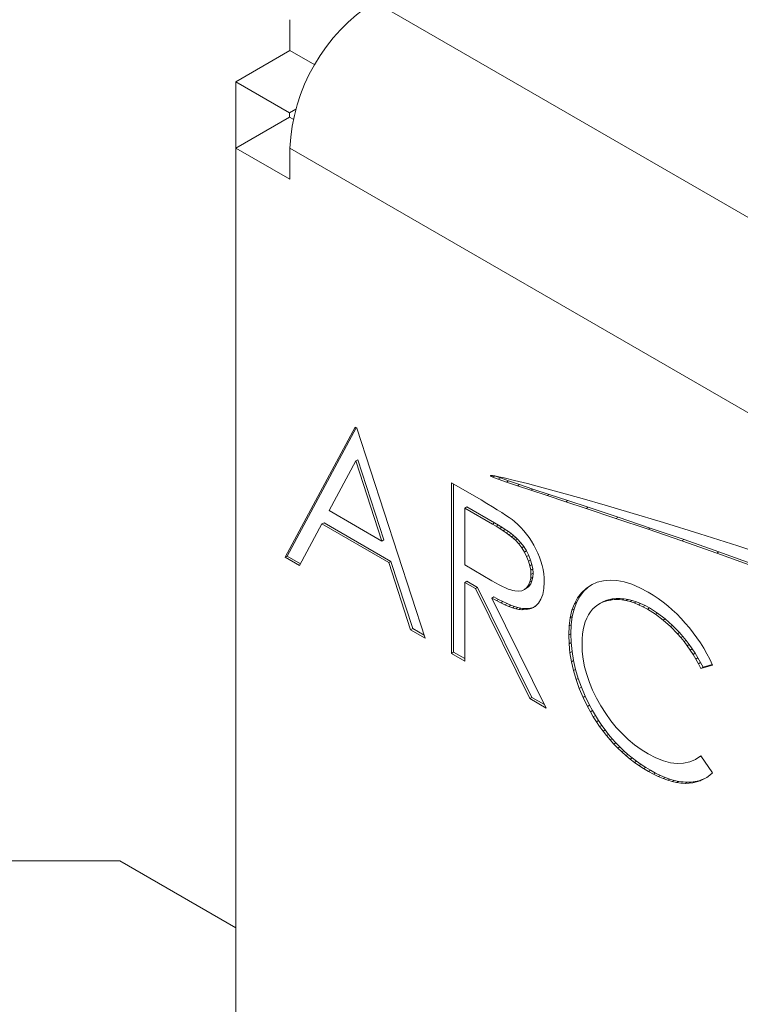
# Model space of a CAD drawing. Header units: inches. Extents: x 0.2 to 16.3, y 0.2 to 11.5.
# Tile 4 of 71: x 0.761 to 1.079, y 1.909 to 2.342. Entities that reach past the tile are written whole.
import ezdxf

# ---------------------------------------------------------------- set-up
doc = ezdxf.new("R2010")
doc.units = ezdxf.units.IN
doc.header["$MEASUREMENT"] = 0

msp = doc.modelspace()

# ---------------------------------------------------------------- linework, layer by layer
at = {"color": 7, "linetype": 'Continuous', "lineweight": 15}
for p, q in [((0.9176, 2.34967), (2.70516, 1.31773)), ((0.88036, 2.34177), (0.88036, 2.32816)), ((0.88036, 2.32816), (0.85657, 2.31443)), ((0.88036, 2.32816), (0.89126, 2.32187)), ((0.88014, 2.30082), (0.85657, 2.31443)), ((0.85657, 2.31443), (0.85657, 2.28529)), ((0.88295, 2.30245), (0.88014, 2.30082)), ((0.88014, 2.30082), (0.88014, 2.2989)), ((0.88014, 2.2989), (0.85657, 2.28529)), ((0.88014, 2.2989), (0.88181, 2.29793)), ((0.85657, 1.73222), (0.85657, 2.28529)), ((0.85657, 2.28529), (0.88036, 2.27156)), ((0.88036, 2.28517), (2.66792, 1.25323)), ((0.88036, 2.27156), (0.88036, 2.28517)), ((0.90901, 2.16246), (0.87819, 2.10524)), ((0.90949, 2.16218), (0.87912, 2.10577)), ((0.90984, 2.16198), (0.90901, 2.16246)), ((0.93982, 2.06966), (0.90984, 2.16198)), ((0.90936, 2.14764), (0.89759, 2.12577)), ((0.91029, 2.14817), (0.90936, 2.14764)), ((0.92081, 2.11237), (0.90936, 2.14764)), ((0.92174, 2.11291), (0.91029, 2.14817)), ((0.96877, 2.14123), (0.96863, 2.14115)), ((0.96865, 2.14119), (0.96863, 2.14115)), ((0.96863, 2.14115), (0.96866, 2.1411)), ((0.96872, 2.14122), (0.96865, 2.14119)), ((0.9689, 2.14124), (0.96866, 2.1411)), ((0.96866, 2.1411), (0.96882, 2.14097)), ((0.96889, 2.14124), (0.96872, 2.14122)), ((0.96925, 2.14121), (0.96882, 2.14097)), ((0.96882, 2.14097), (0.96905, 2.14083)), ((0.96952, 2.14119), (0.96889, 2.14124)), ((0.96964, 2.14118), (0.96905, 2.14083)), ((0.96905, 2.14083), (0.9697, 2.14053)), ((0.97052, 2.14104), (0.96952, 2.14119)), ((0.97056, 2.14103), (0.9697, 2.14053)), ((0.9697, 2.14053), (0.97206, 2.13961)), ((0.97231, 2.14069), (0.97052, 2.14104)), ((0.97087, 2.14097), (0.97299, 2.14015)), ((0.97466, 2.14017), (0.97231, 2.14069)), ((0.96448, 2.13044), (0.95148, 2.13794)), ((0.95148, 2.13794), (0.95148, 2.06293)), ((0.95241, 2.13741), (0.95241, 2.06347)), ((0.97299, 2.14015), (0.97206, 2.13961)), ((0.97206, 2.13961), (0.9757, 2.13832)), ((0.97299, 2.14015), (0.97662, 2.13886)), ((0.97924, 2.13908), (0.97466, 2.14017)), ((0.97662, 2.13886), (0.9757, 2.13832)), ((0.9757, 2.13832), (0.98051, 2.13668)), ((0.97662, 2.13886), (0.98143, 2.13722)), ((0.98498, 2.13762), (0.97924, 2.13908)), ((0.98143, 2.13722), (0.98051, 2.13668)), ((0.98051, 2.13668), (0.98639, 2.13473)), ((0.98143, 2.13722), (0.98732, 2.13526)), ((0.9918, 2.13582), (0.98498, 2.13762)), ((0.98732, 2.13526), (0.98639, 2.13473)), ((0.98639, 2.13473), (0.99359, 2.13235)), ((0.98732, 2.13526), (0.99452, 2.13289)), ((0.99994, 2.13359), (0.9918, 2.13582)), ((0.99452, 2.13289), (0.99359, 2.13235)), ((0.99359, 2.13235), (1.00175, 2.12967)), ((0.99452, 2.13289), (1.00267, 2.1302)), ((1.00907, 2.13103), (0.99994, 2.13359)), ((0.95824, 2.12742), (0.95731, 2.12688)), ((0.97041, 2.12039), (0.95824, 2.12742)), ((0.96708, 2.12892), (0.96448, 2.13044)), ((0.96947, 2.12749), (0.96708, 2.12892)), ((0.97163, 2.12616), (0.96947, 2.12749)), ((1.00267, 2.1302), (1.00175, 2.12967)), ((1.00175, 2.12967), (1.01074, 2.1267)), ((1.00267, 2.1302), (1.01166, 2.12724)), ((1.01911, 2.12814), (1.00907, 2.13103)), ((1.01166, 2.12724), (1.01074, 2.1267)), ((1.01166, 2.12724), (1.02481, 2.12287)), ((1.02998, 2.12495), (1.01911, 2.12814)), ((0.89759, 2.12577), (0.92081, 2.11237)), ((0.95731, 2.12688), (0.95731, 2.10188)), ((0.96949, 2.11985), (0.95731, 2.12688)), ((0.97359, 2.12492), (0.97163, 2.12616)), ((0.97532, 2.12378), (0.97359, 2.12492)), ((0.97683, 2.12274), (0.97532, 2.12378)), ((1.01074, 2.1267), (1.02388, 2.12233)), ((1.04487, 2.12046), (1.02998, 2.12495)), ((0.88456, 2.10157), (0.89443, 2.11991)), ((0.89536, 2.12044), (0.89443, 2.11991)), ((0.89443, 2.11991), (0.92388, 2.10291)), ((0.89536, 2.12044), (0.92481, 2.10344)), ((0.97041, 2.12039), (0.96949, 2.11985)), ((0.97119, 2.11885), (0.96949, 2.11985)), ((0.97212, 2.11939), (0.97041, 2.12039)), ((0.97212, 2.11939), (0.97119, 2.11885)), ((0.97278, 2.11788), (0.97119, 2.11885)), ((0.97371, 2.11841), (0.97212, 2.11939)), ((0.97813, 2.12178), (0.97683, 2.12274)), ((0.97919, 2.12092), (0.97813, 2.12178)), ((0.98061, 2.11967), (0.97919, 2.12092)), ((0.98197, 2.11833), (0.98061, 2.11967)), ((1.02481, 2.12287), (1.02388, 2.12233)), ((1.02388, 2.12233), (1.03804, 2.11756)), ((1.02481, 2.12287), (1.03897, 2.1181)), ((1.06078, 2.11554), (1.04487, 2.12046)), ((0.97371, 2.11841), (0.97278, 2.11788)), ((0.97424, 2.11693), (0.97278, 2.11788)), ((0.97516, 2.11747), (0.97371, 2.11841)), ((0.97516, 2.11747), (0.97424, 2.11693)), ((0.97558, 2.11601), (0.97424, 2.11693)), ((0.9765, 2.11654), (0.97516, 2.11747)), ((0.9765, 2.11654), (0.97558, 2.11601)), ((0.97677, 2.11514), (0.97558, 2.11601)), ((0.9777, 2.11567), (0.9765, 2.11654)), ((0.9777, 2.11567), (0.97677, 2.11514)), ((0.97785, 2.11429), (0.97677, 2.11514)), ((0.97878, 2.11482), (0.9777, 2.11567)), ((0.97878, 2.11482), (0.97785, 2.11429)), ((0.9788, 2.11347), (0.97785, 2.11429)), ((0.97973, 2.114), (0.97878, 2.11482)), ((0.98325, 2.11692), (0.98197, 2.11833)), ((0.98446, 2.11546), (0.98325, 2.11692)), ((0.98561, 2.11391), (0.98446, 2.11546)), ((1.03897, 2.1181), (1.03804, 2.11756)), ((1.03804, 2.11756), (1.05294, 2.11245)), ((1.03897, 2.1181), (1.05386, 2.11298)), ((1.07753, 2.11021), (1.06078, 2.11554)), ((0.92174, 2.11291), (0.92081, 2.11237)), ((0.97973, 2.114), (0.9788, 2.11347)), ((0.97964, 2.11269), (0.9788, 2.11347)), ((0.98056, 2.11322), (0.97964, 2.11269)), ((0.98109, 2.11109), (0.97964, 2.11269)), ((0.98056, 2.11322), (0.97973, 2.114)), ((0.98202, 2.11163), (0.98056, 2.11322)), ((0.98202, 2.11163), (0.98109, 2.11109)), ((0.9824, 2.10937), (0.98109, 2.11109)), ((0.98332, 2.1099), (0.98202, 2.11163)), ((0.98332, 2.1099), (0.9824, 2.10937)), ((0.98448, 2.10805), (0.98332, 2.1099)), ((0.98669, 2.1123), (0.98561, 2.11391)), ((0.9877, 2.11061), (0.98669, 2.1123)), ((0.98864, 2.10886), (0.9877, 2.11061)), ((1.05386, 2.11298), (1.05294, 2.11245)), ((1.05294, 2.11245), (1.06829, 2.10705)), ((1.05386, 2.11298), (1.06922, 2.10758)), ((1.09496, 2.10451), (1.07753, 2.11021)), ((0.87912, 2.10577), (0.87819, 2.10524)), ((0.87912, 2.10577), (0.885, 2.10238)), ((0.98355, 2.10751), (0.9824, 2.10937)), ((0.98448, 2.10805), (0.98355, 2.10751)), ((0.98457, 2.10551), (0.98355, 2.10751)), ((0.9855, 2.10605), (0.98448, 2.10805)), ((0.9855, 2.10605), (0.98457, 2.10551)), ((0.98632, 2.10403), (0.9855, 2.10605)), ((0.9895, 2.10707), (0.98864, 2.10886)), ((0.99024, 2.10526), (0.9895, 2.10707)), ((1.06922, 2.10758), (1.06829, 2.10705)), ((1.06829, 2.10705), (1.08414, 2.1013)), ((1.06922, 2.10758), (1.08506, 2.10184)), ((0.87819, 2.10524), (0.88456, 2.10157)), ((0.92481, 2.10344), (0.92388, 2.10291)), ((0.92388, 2.10291), (0.93348, 2.07332)), ((0.92481, 2.10344), (0.93441, 2.07386)), ((0.95731, 2.10188), (0.9692, 2.09491)), ((0.98539, 2.10349), (0.98457, 2.10551)), ((0.98632, 2.10403), (0.98539, 2.10349)), ((0.98599, 2.10151), (0.98539, 2.10349)), ((0.98691, 2.10204), (0.98599, 2.10151)), ((0.98634, 2.09958), (0.98599, 2.10151)), ((0.98691, 2.10204), (0.98632, 2.10403)), ((0.98727, 2.10011), (0.98691, 2.10204)), ((0.99087, 2.10345), (0.99024, 2.10526)), ((0.99137, 2.10164), (0.99087, 2.10345)), ((0.99178, 2.09982), (0.99137, 2.10164)), ((0.98727, 2.10011), (0.98634, 2.09958)), ((0.98645, 2.09771), (0.98634, 2.09958)), ((0.98634, 2.09593), (0.98645, 2.09771)), ((0.98738, 2.09824), (0.98645, 2.09771)), ((0.98738, 2.09824), (0.98727, 2.10011)), ((0.98727, 2.09646), (0.98738, 2.09824)), ((0.99206, 2.098), (0.99178, 2.09982)), ((0.99223, 2.09616), (0.99206, 2.098)), ((0.95824, 2.09472), (0.95731, 2.09419)), ((0.95731, 2.05957), (0.95731, 2.09419)), ((0.95731, 2.09419), (0.96204, 2.09145)), ((0.95824, 2.09472), (0.96297, 2.09199)), ((0.9692, 2.09491), (0.97087, 2.09396)), ((0.97087, 2.09396), (0.97243, 2.09314)), ((0.97243, 2.09314), (0.97387, 2.09241)), ((0.98459, 2.0919), (0.98541, 2.09302)), ((0.98541, 2.09302), (0.98599, 2.09436)), ((0.98634, 2.09355), (0.98541, 2.09302)), ((0.98552, 2.09243), (0.98634, 2.09355)), ((0.98599, 2.09436), (0.98634, 2.09593)), ((0.98691, 2.09489), (0.98599, 2.09436)), ((0.98727, 2.09646), (0.98634, 2.09593)), ((0.98634, 2.09355), (0.98691, 2.09489)), ((0.98691, 2.09489), (0.98727, 2.09646)), ((0.99213, 2.09143), (0.99228, 2.09433)), ((0.99228, 2.09433), (0.99223, 2.09616)), ((1.01308, 2.09305), (1.01074, 2.0915)), ((1.01344, 2.09321), (1.01166, 2.09204)), ((1.01565, 2.09421), (1.01308, 2.09305)), ((1.01837, 2.09492), (1.01565, 2.09421)), ((1.02126, 2.09518), (1.01837, 2.09492)), ((1.02431, 2.09501), (1.02126, 2.09518)), ((1.02751, 2.0944), (1.02431, 2.09501)), ((1.03087, 2.09333), (1.02751, 2.0944)), ((1.03439, 2.09182), (1.03087, 2.09333)), ((0.96297, 2.09199), (0.96204, 2.09145)), ((0.96204, 2.09145), (0.98591, 2.04306)), ((0.96297, 2.09199), (0.98684, 2.04359)), ((0.97387, 2.09241), (0.97521, 2.09178)), ((0.97521, 2.09178), (0.97644, 2.09127)), ((0.97644, 2.09127), (0.97754, 2.09088)), ((0.97754, 2.09088), (0.97854, 2.09058)), ((0.97854, 2.09058), (0.97943, 2.0904)), ((0.97943, 2.0904), (0.98099, 2.09031)), ((0.98099, 2.09031), (0.98238, 2.09052)), ((0.98238, 2.09052), (0.98358, 2.09106)), ((0.98358, 2.09106), (0.98459, 2.0919)), ((0.98451, 2.09159), (0.98358, 2.09106)), ((0.98451, 2.09159), (0.98552, 2.09243)), ((0.98552, 2.09243), (0.98459, 2.0919)), ((0.99084, 2.08676), (0.99165, 2.08891)), ((0.99165, 2.08891), (0.99213, 2.09143)), ((1.00872, 2.08962), (1.007, 2.08738)), ((1.00965, 2.09015), (1.00793, 2.08791)), ((1.01074, 2.0915), (1.00872, 2.08962)), ((1.00965, 2.09015), (1.00872, 2.08962)), ((1.01166, 2.09204), (1.00965, 2.09015)), ((1.01166, 2.09204), (1.01074, 2.0915)), ((1.03806, 2.08988), (1.03439, 2.09182)), ((1.0403, 2.08853), (1.03806, 2.08988)), ((1.04249, 2.08707), (1.0403, 2.08853)), ((0.97018, 2.08783), (0.96925, 2.08729)), ((0.99312, 2.03889), (0.96925, 2.08729)), ((0.96925, 2.08729), (0.9713, 2.08616)), ((0.97018, 2.08783), (0.97222, 2.08669)), ((0.97222, 2.08669), (0.9713, 2.08616)), ((0.9713, 2.08616), (0.97322, 2.08517)), ((0.97222, 2.08669), (0.97415, 2.0857)), ((0.97415, 2.0857), (0.97322, 2.08517)), ((0.97322, 2.08517), (0.97503, 2.08432)), ((0.97415, 2.0857), (0.97596, 2.08485)), ((0.97596, 2.08485), (0.97503, 2.08432)), ((0.97503, 2.08432), (0.97673, 2.0836)), ((0.97596, 2.08485), (0.97766, 2.08414)), ((0.97766, 2.08414), (0.97673, 2.0836)), ((0.97766, 2.08414), (0.97925, 2.08357)), ((0.9883, 2.0836), (0.98972, 2.08497)), ((0.98972, 2.08497), (0.99084, 2.08676)), ((1.00561, 2.0848), (1.00452, 2.08189)), ((1.00654, 2.08534), (1.00544, 2.08242)), ((1.007, 2.08738), (1.00561, 2.0848)), ((1.00654, 2.08534), (1.00561, 2.0848)), ((1.00793, 2.08791), (1.00654, 2.08534)), ((1.00793, 2.08791), (1.007, 2.08738)), ((1.01468, 2.08341), (1.01584, 2.08431)), ((1.01584, 2.08431), (1.0171, 2.08505)), ((1.0171, 2.08505), (1.01845, 2.08565)), ((1.01803, 2.08558), (1.0171, 2.08505)), ((1.01803, 2.08558), (1.01938, 2.08619)), ((1.01938, 2.08619), (1.01845, 2.08565)), ((1.01845, 2.08565), (1.0199, 2.08611)), ((1.01938, 2.08619), (1.02082, 2.08664)), ((1.02082, 2.08664), (1.0199, 2.08611)), ((1.0199, 2.08611), (1.02143, 2.08642)), ((1.02082, 2.08664), (1.02236, 2.08696)), ((1.02236, 2.08696), (1.02143, 2.08642)), ((1.02143, 2.08642), (1.02307, 2.08659)), ((1.02236, 2.08696), (1.024, 2.08713)), ((1.024, 2.08713), (1.02307, 2.08659)), ((1.02307, 2.08659), (1.02478, 2.0866)), ((1.024, 2.08713), (1.0257, 2.08713)), ((1.0257, 2.08713), (1.02478, 2.0866)), ((1.02478, 2.0866), (1.02651, 2.08647)), ((1.0257, 2.08713), (1.02743, 2.08701)), ((1.02743, 2.08701), (1.02651, 2.08647)), ((1.02651, 2.08647), (1.02828, 2.08617)), ((1.02743, 2.08701), (1.0292, 2.08671)), ((1.0292, 2.08671), (1.02828, 2.08617)), ((1.02828, 2.08617), (1.0301, 2.08572)), ((1.0292, 2.08671), (1.03103, 2.08625)), ((1.03103, 2.08625), (1.0301, 2.08572)), ((1.0301, 2.08572), (1.03193, 2.08513)), ((1.03103, 2.08625), (1.03286, 2.08566)), ((1.03286, 2.08566), (1.03193, 2.08513)), ((1.03193, 2.08513), (1.03382, 2.08437)), ((1.03286, 2.08566), (1.03475, 2.0849)), ((1.03475, 2.0849), (1.03382, 2.08437)), ((1.03382, 2.08437), (1.03575, 2.08347)), ((1.03475, 2.0849), (1.03667, 2.084)), ((1.03667, 2.084), (1.03575, 2.08347)), ((1.03667, 2.084), (1.03863, 2.08293)), ((1.04461, 2.08552), (1.04249, 2.08707)), ((1.04668, 2.08387), (1.04461, 2.08552)), ((0.97673, 2.0836), (0.97832, 2.08303)), ((0.97925, 2.08357), (0.97832, 2.08303)), ((0.97832, 2.08303), (0.97979, 2.08259)), ((0.97925, 2.08357), (0.98072, 2.08312)), ((0.98072, 2.08312), (0.97979, 2.08259)), ((0.97979, 2.08259), (0.98115, 2.0823)), ((0.98072, 2.08312), (0.98207, 2.08284)), ((0.98207, 2.08284), (0.98115, 2.0823)), ((0.98115, 2.0823), (0.9824, 2.08214)), ((0.98207, 2.08284), (0.98332, 2.08267)), ((0.98332, 2.08267), (0.9824, 2.08214)), ((0.9824, 2.08214), (0.98463, 2.08218)), ((0.98332, 2.08267), (0.98556, 2.08272)), ((0.98556, 2.08272), (0.98463, 2.08218)), ((0.98463, 2.08218), (0.98661, 2.08266)), ((0.98556, 2.08272), (0.98754, 2.0832)), ((0.98661, 2.08266), (0.9883, 2.0836)), ((0.98754, 2.0832), (0.98661, 2.08266)), ((0.98754, 2.0832), (0.98836, 2.08365)), ((1.00452, 2.08189), (1.00374, 2.07862)), ((1.00544, 2.08242), (1.00452, 2.08189)), ((1.00544, 2.08242), (1.00466, 2.07916)), ((1.01102, 2.07841), (1.01176, 2.07986)), ((1.01176, 2.07986), (1.01264, 2.08118)), ((1.01264, 2.08118), (1.01361, 2.08236)), ((1.01361, 2.08236), (1.01468, 2.08341)), ((1.03575, 2.08347), (1.0377, 2.0824)), ((1.03863, 2.08293), (1.0377, 2.0824)), ((1.0377, 2.0824), (1.04124, 2.08016)), ((1.03863, 2.08293), (1.04216, 2.0807)), ((1.04216, 2.0807), (1.04124, 2.08016)), ((1.04124, 2.08016), (1.04462, 2.07761)), ((1.04216, 2.0807), (1.04555, 2.07814)), ((1.04869, 2.08214), (1.04668, 2.08387)), ((1.05066, 2.08028), (1.04869, 2.08214)), ((1.05257, 2.07834), (1.05066, 2.08028)), ((1.00374, 2.07862), (1.00327, 2.07502)), ((1.00419, 2.07555), (1.00327, 2.07502)), ((1.00466, 2.07916), (1.00374, 2.07862)), ((1.00419, 2.07555), (1.00404, 2.0716)), ((1.00466, 2.07916), (1.00419, 2.07555)), ((1.00986, 2.07516), (1.01038, 2.07686)), ((1.01038, 2.07686), (1.01102, 2.07841)), ((1.04555, 2.07814), (1.04462, 2.07761)), ((1.04462, 2.07761), (1.04786, 2.07474)), ((1.04555, 2.07814), (1.04879, 2.07528)), ((1.04879, 2.07528), (1.04786, 2.07474)), ((1.04879, 2.07528), (1.05188, 2.07209)), ((1.05442, 2.07631), (1.05257, 2.07834)), ((1.0562, 2.0742), (1.05442, 2.07631)), ((0.93441, 2.07386), (0.93348, 2.07332)), ((0.93348, 2.07332), (0.93982, 2.06966)), ((0.93441, 2.07386), (0.93939, 2.07098)), ((1.00327, 2.07502), (1.00311, 2.07107)), ((1.00404, 2.0716), (1.00311, 2.07107)), ((1.00311, 2.07107), (1.00324, 2.06714)), ((1.00404, 2.0716), (1.00417, 2.06768)), ((1.00899, 2.06937), (1.00917, 2.07143)), ((1.00917, 2.07143), (1.00946, 2.07335)), ((1.00946, 2.07335), (1.00986, 2.07516)), ((1.04786, 2.07474), (1.05096, 2.07156)), ((1.05188, 2.07209), (1.05096, 2.07156)), ((1.05096, 2.07156), (1.05244, 2.06986)), ((1.05188, 2.07209), (1.05337, 2.0704)), ((1.05791, 2.07203), (1.0562, 2.0742)), ((1.05953, 2.06979), (1.05791, 2.07203)), ((1.00417, 2.06768), (1.00324, 2.06714)), ((1.00324, 2.06714), (1.00363, 2.06322)), ((1.00417, 2.06768), (1.00456, 2.06376)), ((1.00894, 2.06719), (1.00899, 2.06937)), ((1.00907, 2.06379), (1.00894, 2.06719)), ((1.05337, 2.0704), (1.05244, 2.06986)), ((1.05244, 2.06986), (1.05387, 2.0681)), ((1.05337, 2.0704), (1.0548, 2.06864)), ((1.0548, 2.06864), (1.05387, 2.0681)), ((1.05387, 2.0681), (1.05524, 2.06629)), ((1.0548, 2.06864), (1.05617, 2.06683)), ((1.05617, 2.06683), (1.05524, 2.06629)), ((1.05617, 2.06683), (1.05749, 2.06495)), ((1.06107, 2.06753), (1.05953, 2.06979)), ((1.06252, 2.06518), (1.06107, 2.06753)), ((0.95241, 2.06347), (0.95148, 2.06293)), ((0.95148, 2.06293), (0.95731, 2.05957)), ((0.95241, 2.06347), (0.95731, 2.06064)), ((1.00456, 2.06376), (1.00363, 2.06322)), ((1.00363, 2.06322), (1.00427, 2.05929)), ((1.00456, 2.06376), (1.0052, 2.05983)), ((1.00946, 2.0604), (1.00907, 2.06379)), ((1.05524, 2.06629), (1.05657, 2.06441)), ((1.05749, 2.06495), (1.05657, 2.06441)), ((1.05657, 2.06441), (1.05783, 2.06247)), ((1.05749, 2.06495), (1.05876, 2.063)), ((1.05876, 2.063), (1.05783, 2.06247)), ((1.05783, 2.06247), (1.05904, 2.06046)), ((1.05876, 2.063), (1.05997, 2.061)), ((1.0639, 2.06279), (1.06252, 2.06518)), ((1.06519, 2.06034), (1.0639, 2.06279)), ((1.0052, 2.05983), (1.00427, 2.05929)), ((1.00427, 2.05929), (1.00517, 2.05536)), ((1.0052, 2.05983), (1.00609, 2.0559)), ((1.0101, 2.05699), (1.00946, 2.0604)), ((1.05997, 2.061), (1.05904, 2.06046)), ((1.05904, 2.06046), (1.0602, 2.0584)), ((1.05997, 2.061), (1.06112, 2.05893)), ((1.06112, 2.05893), (1.0602, 2.0584)), ((1.0602, 2.0584), (1.0613, 2.05627)), ((1.06112, 2.05893), (1.06223, 2.05681)), ((1.06223, 2.05681), (1.0663, 2.05805)), ((1.0664, 2.05783), (1.06519, 2.06034)), ((1.00609, 2.0559), (1.00517, 2.05536)), ((1.00517, 2.05536), (1.00632, 2.05142)), ((1.00609, 2.0559), (1.00725, 2.05196)), ((1.01101, 2.05358), (1.0101, 2.05699)), ((1.01217, 2.05015), (1.01101, 2.05358)), ((1.0613, 2.05627), (1.0664, 2.05783)), ((1.06223, 2.05681), (1.0613, 2.05627)), ((1.00725, 2.05196), (1.00632, 2.05142)), ((1.00632, 2.05142), (1.00774, 2.04748)), ((1.00725, 2.05196), (1.00867, 2.04801)), ((1.0136, 2.04671), (1.01217, 2.05015)), ((1.00867, 2.04801), (1.00774, 2.04748)), ((1.00774, 2.04748), (1.00942, 2.04352)), ((1.00867, 2.04801), (1.01035, 2.04405)), ((1.01528, 2.04326), (1.0136, 2.04671)), ((0.98684, 2.04359), (0.98591, 2.04306)), ((0.98591, 2.04306), (0.99312, 2.03889)), ((0.98684, 2.04359), (0.99238, 2.04039)), ((1.01035, 2.04405), (1.00942, 2.04352)), ((1.00942, 2.04352), (1.01135, 2.03956)), ((1.01035, 2.04405), (1.01228, 2.0401)), ((1.01722, 2.03981), (1.01528, 2.04326)), ((1.01228, 2.0401), (1.01135, 2.03956)), ((1.01135, 2.03956), (1.0126, 2.03725)), ((1.01228, 2.0401), (1.01352, 2.03779)), ((1.01352, 2.03779), (1.0126, 2.03725)), ((1.0126, 2.03725), (1.01391, 2.035)), ((1.01352, 2.03779), (1.01484, 2.03554)), ((1.01935, 2.03646), (1.01722, 2.03981)), ((1.02163, 2.0333), (1.01935, 2.03646)), ((1.01484, 2.03554), (1.01391, 2.035)), ((1.01391, 2.035), (1.01528, 2.03283)), ((1.01484, 2.03554), (1.01621, 2.03337)), ((1.01621, 2.03337), (1.01528, 2.03283)), ((1.01528, 2.03283), (1.0167, 2.03074)), ((1.01621, 2.03337), (1.01762, 2.03127)), ((1.02403, 2.03036), (1.02163, 2.0333)), ((1.01762, 2.03127), (1.0167, 2.03074)), ((1.0167, 2.03074), (1.01818, 2.02871)), ((1.01762, 2.03127), (1.01911, 2.02924)), ((1.01911, 2.02924), (1.01818, 2.02871)), ((1.01818, 2.02871), (1.01971, 2.02674)), ((1.01911, 2.02924), (1.02064, 2.02728)), ((1.02657, 2.02762), (1.02403, 2.03036)), ((1.02925, 2.02508), (1.02657, 2.02762)), ((1.02064, 2.02728), (1.01971, 2.02674)), ((1.01971, 2.02674), (1.0213, 2.02485)), ((1.02064, 2.02728), (1.02223, 2.02538)), ((1.02223, 2.02538), (1.0213, 2.02485)), ((1.0213, 2.02485), (1.02295, 2.02302)), ((1.02223, 2.02538), (1.02388, 2.02356)), ((1.02388, 2.02356), (1.02295, 2.02302)), ((1.02388, 2.02356), (1.02559, 2.02181)), ((1.03206, 2.02275), (1.02925, 2.02508)), ((1.02295, 2.02302), (1.02466, 2.02127)), ((1.02559, 2.02181), (1.02466, 2.02127)), ((1.02466, 2.02127), (1.02642, 2.0196)), ((1.02559, 2.02181), (1.02734, 2.02013)), ((1.02734, 2.02013), (1.02642, 2.0196)), ((1.02642, 2.0196), (1.02822, 2.01798)), ((1.02734, 2.02013), (1.02915, 2.01852)), ((1.03502, 2.02061), (1.03206, 2.02275)), ((1.0381, 2.0187), (1.03502, 2.02061)), ((1.02915, 2.01852), (1.02822, 2.01798)), ((1.02822, 2.01798), (1.0301, 2.01645)), ((1.02915, 2.01852), (1.03103, 2.01698)), ((1.03103, 2.01698), (1.0301, 2.01645)), ((1.0301, 2.01645), (1.03202, 2.01498)), ((1.03103, 2.01698), (1.03295, 2.01551)), ((1.03295, 2.01551), (1.03202, 2.01498)), ((1.03202, 2.01498), (1.034, 2.01358)), ((1.03295, 2.01551), (1.03493, 2.01411)), ((1.0415, 2.01693), (1.0381, 2.0187)), ((1.04475, 2.01564), (1.0415, 2.01693)), ((1.04786, 2.01482), (1.04475, 2.01564)), ((1.05084, 2.01447), (1.04786, 2.01482)), ((1.05366, 2.0146), (1.05084, 2.01447)), ((1.05636, 2.01519), (1.05366, 2.0146)), ((1.05889, 2.01626), (1.05636, 2.01519)), ((1.0613, 2.0178), (1.05889, 2.01626)), ((1.05982, 2.0168), (1.05889, 2.01626)), ((1.06133, 2.01776), (1.05982, 2.0168)), ((1.0664, 2.0104), (1.0613, 2.0178)), ((1.03493, 2.01411), (1.034, 2.01358)), ((1.034, 2.01358), (1.03604, 2.01223)), ((1.03493, 2.01411), (1.03697, 2.01277)), ((1.03697, 2.01277), (1.03604, 2.01223)), ((1.03604, 2.01223), (1.03814, 2.01098)), ((1.03697, 2.01277), (1.03907, 2.01152)), ((1.03907, 2.01152), (1.03814, 2.01098)), ((1.03814, 2.01098), (1.04035, 2.00976)), ((1.03907, 2.01152), (1.04128, 2.0103)), ((1.04128, 2.0103), (1.04035, 2.00976)), ((1.04128, 2.0103), (1.04343, 2.00925)), ((1.06515, 2.0093), (1.0664, 2.0104)), ((1.04035, 2.00976), (1.0425, 2.00872)), ((1.04343, 2.00925), (1.0425, 2.00872)), ((1.0425, 2.00872), (1.04461, 2.00782)), ((1.04343, 2.00925), (1.04553, 2.00835)), ((1.04553, 2.00835), (1.04461, 2.00782)), ((1.04461, 2.00782), (1.04665, 2.00709)), ((1.04553, 2.00835), (1.04758, 2.00762)), ((1.04758, 2.00762), (1.04665, 2.00709)), ((1.04665, 2.00709), (1.04865, 2.00652)), ((1.04758, 2.00762), (1.04958, 2.00705)), ((1.04958, 2.00705), (1.04865, 2.00652)), ((1.04865, 2.00652), (1.05059, 2.00611)), ((1.04958, 2.00705), (1.05152, 2.00664)), ((1.05152, 2.00664), (1.05059, 2.00611)), ((1.05059, 2.00611), (1.05248, 2.00584)), ((1.05152, 2.00664), (1.05341, 2.00638)), ((1.05341, 2.00638), (1.05248, 2.00584)), ((1.05341, 2.00638), (1.05524, 2.00628)), ((1.05524, 2.00628), (1.05431, 2.00574)), ((1.05524, 2.00628), (1.05701, 2.00634)), ((1.05701, 2.00634), (1.05608, 2.00581)), ((1.05608, 2.00581), (1.05779, 2.00601)), ((1.05701, 2.00634), (1.05872, 2.00654)), ((1.05872, 2.00654), (1.05779, 2.00601)), ((1.05779, 2.00601), (1.05941, 2.00636)), ((1.05872, 2.00654), (1.06034, 2.0069)), ((1.06034, 2.0069), (1.05941, 2.00636)), ((1.05941, 2.00636), (1.06096, 2.00688)), ((1.06034, 2.0069), (1.06189, 2.00742)), ((1.06096, 2.00688), (1.06243, 2.00753)), ((1.06189, 2.00742), (1.06096, 2.00688)), ((1.06189, 2.00742), (1.06336, 2.00807)), ((1.06243, 2.00753), (1.06383, 2.00834)), ((1.06383, 2.00834), (1.06515, 2.0093)), ((1.05248, 2.00584), (1.05431, 2.00574)), ((1.05431, 2.00574), (1.05608, 2.00581)), ((0.8054, 1.97168), (0.74883, 1.97168)), ((0.85657, 1.94214), (0.8054, 1.97168))]:
    msp.add_line(p, q, dxfattribs=at)
msp.add_arc((0.96121, 2.28149), 0.08094, 122.6055, 177.3945, dxfattribs=at)

doc.saveas('drawing.dxf')
